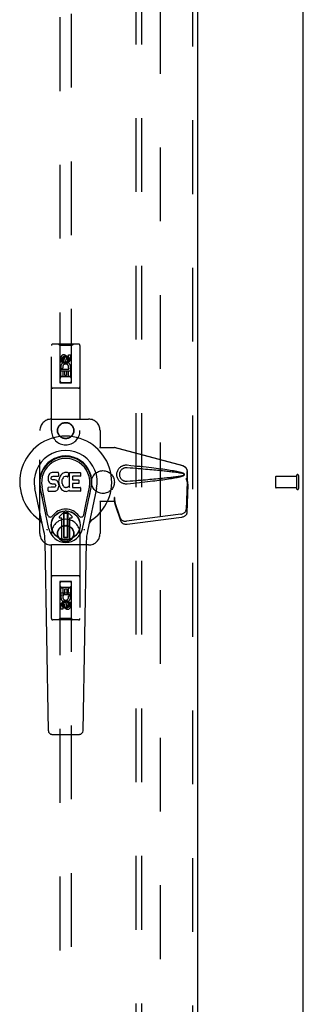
# Model space of a CAD drawing. Header units: inches. Extents: x 0 to 293, y 0 to 190.
# Tile 51 of 65: x 134.36 to 140.56, y 85.35 to 106.86. Entities that reach past the tile are written whole.
import ezdxf

# ---------------------------------------------------------------- set-up
doc = ezdxf.new("R2010")
doc.units = ezdxf.units.IN
doc.header["$LTSCALE"] = 16.12069
doc.header["$MEASUREMENT"] = 0
doc.linetypes.add('HIDDEN', pattern=[0.2, 0.1, -0.1])
doc.layers.get('0').update_dxf_attribs({"linetype": 'CONTINUOUS'})
for name, color, linetype in [('DEFAULT_2', 8, 'HIDDEN'), ('RIGHTHAND_DOOR_ASSEMBLY', 7, 'CONTINUOUS'), ('SUBPANEL', 7, 'CONTINUOUS')]:
    doc.layers.add(name, color=color, linetype=linetype)

msp = doc.modelspace()

# ---------------------------------------------------------------- linework, layer by layer
at = {"color": 3, "linetype": 'Continuous'}
msp.add_line((140.556, 53.866), (140.556, 139.658), dxfattribs=at)
at = {"layer": 'DEFAULT_2', "color": 8, "linetype": 'HIDDEN'}
for p, q in [((137.431, 136.314), (137.431, 57.21)), ((139.952, 96.876), (139.952, 96.648)), ((140.409, 96.886), (139.962, 96.886)), ((140.409, 96.904), (140.409, 96.62)), ((140.452, 96.904), (140.452, 96.62)), ((140.409, 96.638), (139.962, 96.638))]:
    msp.add_line(p, q, dxfattribs=at)
for centre, radius, start, end in [((139.962, 96.876), 0.01, 90, 180), ((140.431, 96.904), 0.0215, 0, 180), ((139.962, 96.648), 0.01, 180, 270), ((140.431, 96.62), 0.0215, 180, 360)]:
    msp.add_arc(centre, radius, start, end, dxfattribs=at)
at = {"layer": 'RIGHTHAND_DOOR_ASSEMBLY', "color": 8, "linetype": 'HIDDEN'}
for p, q in [((138.14, 136.908), (138.14, 56.616)), ((135.244, 135.935), (135.244, 98.933)), ((135.494, 98.933), (135.494, 135.935)), ((135.056, 97.887), (135.056, 99.745)), ((135.651, 99.775), (135.086, 99.775)), ((135.239, 99.745), (135.209, 99.775)), ((135.499, 99.745), (135.239, 99.745)), ((135.239, 99.745), (135.242, 98.935)), ((135.495, 98.935), (135.499, 99.745)), ((135.499, 99.745), (135.529, 99.775)), ((135.681, 99.745), (135.681, 97.887)), ((135.262, 99.385), (135.262, 99.477)), ((135.305, 99.477), (135.305, 99.385)), ((135.369, 99.506), (135.306, 99.47)), ((135.306, 99.47), (135.316, 99.465)), ((135.306, 99.47), (135.306, 99.398)), ((135.306, 99.398), (135.316, 99.404)), ((135.306, 99.398), (135.369, 99.362)), ((135.369, 99.495), (135.316, 99.465)), ((135.316, 99.465), (135.316, 99.404)), ((135.316, 99.404), (135.369, 99.374)), ((135.348, 99.449), (135.348, 99.477)), ((135.431, 99.47), (135.369, 99.506)), ((135.369, 99.506), (135.369, 99.495)), ((135.421, 99.465), (135.369, 99.495)), ((135.369, 99.374), (135.421, 99.404)), ((135.369, 99.362), (135.431, 99.398)), ((135.389, 99.491), (135.389, 99.445)), ((135.431, 99.47), (135.421, 99.465)), ((135.421, 99.404), (135.421, 99.465)), ((135.431, 99.398), (135.421, 99.404)), ((135.431, 99.398), (135.431, 99.47)), ((135.433, 99.541), (135.475, 99.541)), ((135.433, 99.449), (135.433, 99.541)), ((135.475, 99.541), (135.475, 99.449)), ((135.496, 99.185), (135.241, 99.185)), ((135.305, 99.385), (135.262, 99.385)), ((135.262, 99.229), (135.44, 99.229)), ((135.262, 99.072), (135.262, 99.229)), ((135.31, 99.253), (135.271, 99.236)), ((135.347, 99.186), (135.305, 99.186)), ((135.305, 99.186), (135.305, 99.072)), ((135.347, 99.094), (135.347, 99.186)), ((135.369, 99.362), (135.369, 99.374)), ((135.433, 99.186), (135.389, 99.186)), ((135.389, 99.186), (135.389, 99.094)), ((135.44, 99.229), (135.421, 99.242)), ((135.433, 99.072), (135.433, 99.186)), ((135.465, 99.232), (135.463, 99.229)), ((135.463, 99.229), (135.475, 99.229)), ((135.475, 99.229), (135.475, 99.072)), ((135.305, 99.072), (135.262, 99.072)), ((135.454, 99.06), (135.284, 99.06)), ((135.389, 99.094), (135.347, 99.094)), ((135.475, 99.072), (135.433, 99.072)), ((135.651, 98.81), (135.086, 98.81)), ((135.242, 98.935), (135.495, 98.935)), ((135.244, 98.936), (135.494, 98.936)), ((135.244, 98.933), (135.494, 98.933)), ((135.056, 98.137), (135.869, 98.137)), ((134.806, 95.637), (134.806, 97.887)), ((136.119, 97.887), (136.119, 97.534)), ((136.116, 97.517), (136.119, 97.534)), ((136.116, 97.517), (136.437, 97.517)), ((136.123, 97.517), (136.119, 97.534)), ((137.926, 97.115), (136.429, 97.517)), ((137.934, 97.115), (136.437, 97.517)), ((137.997, 96.846), (138.019, 96.764)), ((138.005, 96.846), (138.027, 96.764)), ((138.019, 96.764), (138.019, 96.994)), ((138.027, 96.764), (138.027, 96.994)), ((138.018, 96.776), (137.999, 96.161)), ((138.032, 96.705), (138.013, 96.089)), ((138.018, 96.776), (138.032, 96.705)), ((138.027, 96.764), (138.019, 96.764)), ((138.02, 96.792), (138.029, 96.735)), ((138.029, 96.735), (138.031, 96.719)), ((136.437, 96.425), (136.429, 96.425)), ((136.429, 96.425), (136.429, 96.337)), ((136.437, 96.425), (136.437, 96.337)), ((136.437, 96.337), (136.116, 96.337)), ((136.116, 96.337), (136.119, 96.32)), ((136.123, 96.337), (136.119, 96.32)), ((136.119, 96.32), (136.119, 95.637)), ((136.567, 95.967), (136.435, 96.35)), ((136.449, 96.279), (136.435, 96.35)), ((136.44, 96.346), (136.449, 96.279)), ((136.581, 95.895), (136.449, 96.279)), ((137.882, 96.061), (136.694, 95.909)), ((137.895, 95.99), (136.708, 95.838)), ((135.056, 93.78), (135.056, 95.637)), ((135.681, 95.637), (135.681, 93.78)), ((135.869, 95.387), (135.056, 95.387)), ((135.651, 94.715), (135.086, 94.715)), ((135.242, 94.59), (135.239, 93.78)), ((135.242, 94.59), (135.495, 94.59)), ((135.494, 94.591), (135.244, 94.591)), ((135.244, 94.591), (135.244, 57.59)), ((135.494, 94.588), (135.244, 94.588)), ((135.262, 94.452), (135.305, 94.452)), ((135.262, 94.296), (135.262, 94.452)), ((135.284, 94.465), (135.454, 94.465)), ((135.305, 94.452), (135.305, 94.338)), ((135.433, 94.452), (135.475, 94.452)), ((135.433, 94.338), (135.433, 94.452)), ((135.475, 94.452), (135.475, 94.296)), ((135.494, 57.59), (135.494, 94.591)), ((135.499, 93.78), (135.495, 94.59)), ((135.241, 94.34), (135.496, 94.34)), ((135.274, 94.296), (135.262, 94.296)), ((135.273, 94.292), (135.274, 94.296)), ((135.475, 94.296), (135.298, 94.296)), ((135.298, 94.296), (135.316, 94.283)), ((135.305, 94.338), (135.348, 94.338)), ((135.348, 94.43), (135.391, 94.43)), ((135.348, 94.338), (135.348, 94.43)), ((135.391, 94.43), (135.391, 94.338)), ((135.391, 94.338), (135.433, 94.338)), ((135.427, 94.271), (135.466, 94.288)), ((135.262, 93.983), (135.262, 94.075)), ((135.305, 94.075), (135.305, 93.983)), ((135.369, 94.162), (135.306, 94.126)), ((135.306, 94.126), (135.316, 94.12)), ((135.306, 94.126), (135.306, 94.054)), ((135.306, 94.054), (135.316, 94.06)), ((135.306, 94.054), (135.369, 94.018)), ((135.369, 94.15), (135.316, 94.12)), ((135.316, 94.12), (135.316, 94.06)), ((135.316, 94.06), (135.369, 94.029)), ((135.348, 94.033), (135.348, 94.079)), ((135.431, 94.126), (135.369, 94.162)), ((135.369, 94.162), (135.369, 94.15)), ((135.421, 94.12), (135.369, 94.15)), ((135.369, 94.029), (135.421, 94.06)), ((135.369, 94.018), (135.431, 94.054)), ((135.369, 94.018), (135.369, 94.029)), ((135.389, 94.075), (135.389, 94.047)), ((135.431, 94.126), (135.421, 94.12)), ((135.421, 94.06), (135.421, 94.12)), ((135.431, 94.054), (135.421, 94.06)), ((135.431, 94.054), (135.431, 94.126)), ((135.433, 94.139), (135.475, 94.139)), ((135.433, 94.047), (135.433, 94.139)), ((135.475, 94.139), (135.475, 94.047)), ((135.305, 93.983), (135.262, 93.983)), ((135.651, 93.75), (135.086, 93.75)), ((135.239, 93.78), (135.209, 93.75)), ((135.499, 93.78), (135.239, 93.78)), ((135.499, 93.78), (135.529, 93.75))]:
    msp.add_line(p, q, dxfattribs=at)
at = {"layer": 'RIGHTHAND_DOOR_ASSEMBLY', "color": 3, "linetype": 'Continuous'}
msp.add_line((138.244, 136.908), (138.244, 56.616), dxfattribs=at)
at = {"layer": 'RIGHTHAND_DOOR_ASSEMBLY', "color": 7, "linetype": 'Continuous'}
for p, q in [((134.984, 96.876), (134.983, 96.853)), ((134.983, 96.853), (134.983, 96.829)), ((134.983, 96.829), (134.987, 96.805)), ((134.99, 96.9), (134.984, 96.876)), ((134.999, 96.922), (134.99, 96.9)), ((135.013, 96.942), (134.999, 96.922)), ((135.021, 96.95), (135.013, 96.942)), ((135.031, 96.956), (135.021, 96.95)), ((135.052, 96.966), (135.031, 96.956)), ((135.076, 96.973), (135.052, 96.966)), ((135.054, 96.856), (135.056, 96.871)), ((135.054, 96.841), (135.054, 96.856)), ((135.054, 96.833), (135.054, 96.841)), ((135.057, 96.826), (135.054, 96.833)), ((135.056, 96.871), (135.06, 96.878)), ((135.061, 96.82), (135.057, 96.826)), ((135.06, 96.878), (135.065, 96.883)), ((135.067, 96.816), (135.061, 96.82)), ((135.065, 96.883), (135.08, 96.887)), ((135.082, 96.812), (135.067, 96.816)), ((135.215, 96.973), (135.076, 96.973)), ((135.08, 96.887), (135.095, 96.888)), ((135.106, 96.813), (135.082, 96.812)), ((135.095, 96.888), (135.207, 96.888)), ((135.13, 96.811), (135.106, 96.813)), ((135.153, 96.806), (135.13, 96.811)), ((135.207, 96.888), (135.213, 96.889)), ((135.213, 96.889), (135.215, 96.894)), ((135.217, 96.931), (135.215, 96.973)), ((135.215, 96.894), (135.216, 96.907)), ((135.219, 96.809), (135.215, 96.765)), ((135.216, 96.907), (135.217, 96.931)), ((135.224, 96.831), (135.219, 96.809)), ((135.23, 96.853), (135.224, 96.831)), ((135.238, 96.873), (135.23, 96.853)), ((135.249, 96.893), (135.238, 96.873)), ((135.262, 96.911), (135.249, 96.893)), ((135.277, 96.928), (135.262, 96.911)), ((135.293, 96.943), (135.277, 96.928)), ((135.292, 96.82), (135.288, 96.808)), ((135.298, 96.832), (135.292, 96.82)), ((135.311, 96.956), (135.293, 96.943)), ((135.312, 96.855), (135.298, 96.832)), ((135.332, 96.965), (135.311, 96.956)), ((135.32, 96.866), (135.312, 96.855)), ((135.331, 96.873), (135.32, 96.866)), ((135.356, 96.884), (135.331, 96.873)), ((135.353, 96.97), (135.332, 96.965)), ((135.376, 96.972), (135.353, 96.97)), ((135.369, 96.887), (135.356, 96.884)), ((135.382, 96.887), (135.369, 96.887)), ((135.398, 96.972), (135.376, 96.972)), ((135.395, 96.884), (135.382, 96.887)), ((135.408, 96.879), (135.395, 96.884)), ((135.409, 96.97), (135.398, 96.972)), ((135.42, 96.967), (135.409, 96.97)), ((135.44, 96.949), (135.414, 96.881)), ((135.438, 96.954), (135.42, 96.967)), ((135.449, 96.971), (135.685, 96.971)), ((135.449, 96.646), (135.449, 96.971)), ((135.519, 96.884), (135.519, 96.816)), ((135.685, 96.888), (135.523, 96.888)), ((135.523, 96.812), (135.654, 96.812)), ((135.69, 96.967), (135.69, 96.893)), ((134.892, 95.692), (134.695, 96.618)), ((135.003, 95.74), (134.81, 96.643)), ((134.859, 96.417), (134.814, 96.644)), ((134.926, 96.27), (134.852, 96.651)), ((134.985, 96.567), (134.985, 96.642)), ((134.987, 96.805), (134.996, 96.783)), ((135.049, 96.647), (134.99, 96.646)), ((134.996, 96.783), (135.009, 96.763)), ((135.009, 96.763), (135.025, 96.746)), ((135.025, 96.746), (135.045, 96.732)), ((135.045, 96.732), (135.056, 96.728)), ((135.11, 96.647), (135.049, 96.647)), ((135.056, 96.728), (135.068, 96.726)), ((135.068, 96.726), (135.115, 96.726)), ((135.125, 96.648), (135.11, 96.647)), ((135.115, 96.726), (135.123, 96.725)), ((135.123, 96.725), (135.13, 96.723)), ((135.131, 96.652), (135.125, 96.648)), ((135.13, 96.723), (135.136, 96.718)), ((135.137, 96.657), (135.131, 96.652)), ((135.136, 96.718), (135.141, 96.712)), ((135.146, 96.669), (135.137, 96.657)), ((135.141, 96.712), (135.147, 96.699)), ((135.149, 96.676), (135.146, 96.669)), ((135.147, 96.699), (135.15, 96.683)), ((135.15, 96.683), (135.149, 96.676)), ((135.164, 96.801), (135.153, 96.806)), ((135.174, 96.795), (135.164, 96.801)), ((135.191, 96.778), (135.174, 96.795)), ((135.177, 96.581), (135.194, 96.598)), ((135.204, 96.758), (135.191, 96.778)), ((135.194, 96.598), (135.201, 96.608)), ((135.201, 96.608), (135.206, 96.619)), ((135.214, 96.736), (135.204, 96.758)), ((135.206, 96.619), (135.215, 96.641)), ((135.22, 96.712), (135.214, 96.736)), ((135.215, 96.765), (135.216, 96.743)), ((135.215, 96.641), (135.221, 96.665)), ((135.216, 96.743), (135.219, 96.721)), ((135.219, 96.721), (135.223, 96.699)), ((135.223, 96.688), (135.22, 96.712)), ((135.221, 96.665), (135.223, 96.688)), ((135.223, 96.699), (135.23, 96.678)), ((135.23, 96.678), (135.252, 96.639)), ((135.252, 96.639), (135.264, 96.62)), ((135.264, 96.62), (135.279, 96.603)), ((135.279, 96.603), (135.296, 96.588)), ((135.285, 96.781), (135.284, 96.754)), ((135.284, 96.754), (135.286, 96.741)), ((135.288, 96.808), (135.285, 96.781)), ((135.286, 96.741), (135.289, 96.728)), ((135.289, 96.728), (135.299, 96.703)), ((135.299, 96.703), (135.312, 96.68)), ((135.312, 96.68), (135.321, 96.67)), ((135.321, 96.67), (135.331, 96.661)), ((135.331, 96.661), (135.342, 96.654)), ((135.342, 96.654), (135.355, 96.649)), ((135.355, 96.649), (135.368, 96.646)), ((135.368, 96.646), (135.381, 96.646)), ((135.381, 96.646), (135.394, 96.648)), ((135.394, 96.648), (135.407, 96.652)), ((135.407, 96.652), (135.419, 96.657)), ((135.419, 96.657), (135.43, 96.665)), ((135.437, 96.664), (135.449, 96.646)), ((135.52, 96.725), (135.52, 96.648)), ((135.654, 96.73), (135.524, 96.73)), ((135.524, 96.643), (135.686, 96.643)), ((135.659, 96.807), (135.659, 96.734)), ((135.69, 96.639), (135.69, 96.566)), ((135.735, 95.74), (135.927, 96.643)), ((135.811, 96.27), (135.886, 96.651)), ((136.043, 96.618), (135.845, 95.692)), ((135.879, 96.417), (135.923, 96.644)), ((134.99, 96.562), (135.134, 96.562)), ((135.134, 96.562), (135.146, 96.564)), ((135.146, 96.564), (135.157, 96.568)), ((135.157, 96.568), (135.177, 96.581)), ((135.296, 96.588), (135.313, 96.575)), ((135.313, 96.575), (135.323, 96.57)), ((135.323, 96.57), (135.334, 96.566)), ((135.334, 96.566), (135.355, 96.56)), ((135.355, 96.56), (135.377, 96.558)), ((135.377, 96.558), (135.399, 96.561)), ((135.399, 96.561), (135.421, 96.568)), ((135.421, 96.568), (135.44, 96.579)), ((135.45, 96.579), (135.44, 96.579)), ((135.44, 96.579), (135.44, 96.579)), ((135.45, 96.566), (135.45, 96.579)), ((135.686, 96.562), (135.455, 96.562)), ((134.974, 96.045), (134.926, 96.27)), ((135.763, 96.045), (135.811, 96.27)), ((135.231, 96.009), (135.341, 96.119)), ((135.341, 96.119), (135.231, 96.009)), ((135.286, 95.975), (135.244, 95.975)), ((135.286, 95.975), (135.244, 95.975)), ((135.286, 95.975), (135.286, 95.975)), ((135.286, 95.516), (135.286, 95.975)), ((135.286, 95.516), (135.286, 95.975)), ((135.325, 96.081), (135.339, 96.095)), ((135.339, 96.067), (135.325, 96.081)), ((135.325, 95.554), (135.325, 96.081)), ((135.339, 96.095), (135.398, 96.095)), ((135.339, 96.095), (135.353, 96.081)), ((135.353, 96.081), (135.339, 96.067)), ((135.339, 95.568), (135.339, 96.067)), ((135.353, 96.081), (135.384, 96.081)), ((135.384, 96.081), (135.398, 96.095)), ((135.398, 96.067), (135.384, 96.081)), ((135.507, 96.009), (135.397, 96.119)), ((135.397, 96.119), (135.507, 96.009)), ((135.398, 96.095), (135.412, 96.081)), ((135.412, 96.081), (135.398, 96.067)), ((135.398, 96.067), (135.398, 95.568)), ((135.412, 96.081), (135.412, 95.554)), ((135.493, 95.975), (135.451, 95.975)), ((135.493, 95.975), (135.451, 95.975)), ((135.451, 95.975), (135.451, 95.975)), ((135.451, 95.975), (135.451, 95.516)), ((135.451, 95.975), (135.451, 95.516)), ((135.325, 95.554), (135.339, 95.568)), ((135.339, 95.54), (135.325, 95.554)), ((135.339, 95.568), (135.353, 95.554)), ((135.353, 95.554), (135.339, 95.54)), ((135.398, 95.54), (135.339, 95.54)), ((135.384, 95.554), (135.353, 95.554)), ((135.384, 95.554), (135.398, 95.568)), ((135.398, 95.54), (135.384, 95.554)), ((135.398, 95.568), (135.412, 95.554)), ((135.412, 95.554), (135.398, 95.54)), ((134.99, 91.328), (134.918, 95.467)), ((135.747, 91.328), (135.82, 95.467)), ((135.069, 91.25), (135.669, 91.25))]:
    msp.add_line(p, q, dxfattribs=at)
at = {"layer": 'RIGHTHAND_DOOR_ASSEMBLY', "color": 8, "linetype": 'HIDDEN'}
for points in [[(136.713, 96.719), (136.7, 96.718), (136.687, 96.718), (136.674, 96.719), (136.661, 96.72), (136.648, 96.723), (136.636, 96.726), (136.624, 96.73), (136.612, 96.735), (136.6, 96.74), (136.588, 96.746), (136.577, 96.754), (136.566, 96.762), (136.554, 96.772), (136.543, 96.783), (136.532, 96.795), (136.522, 96.81), (136.512, 96.825), (136.504, 96.841), (136.498, 96.857), (136.493, 96.874), (136.489, 96.892), (136.487, 96.909), (136.486, 96.926), (136.487, 96.943), (136.489, 96.961), (136.492, 96.978), (136.497, 96.995), (136.504, 97.012), (136.512, 97.028), (136.521, 97.043), (136.531, 97.057), (136.542, 97.07), (136.553, 97.081), (136.565, 97.091), (136.576, 97.1), (136.588, 97.107), (136.599, 97.113), (136.611, 97.119), (136.623, 97.124), (136.635, 97.128), (136.648, 97.131), (136.661, 97.134), (136.674, 97.135)], [(136.713, 96.773), (136.703, 96.772), (136.694, 96.772), (136.685, 96.773), (136.675, 96.774), (136.666, 96.776), (136.657, 96.778), (136.648, 96.781), (136.639, 96.785), (136.631, 96.789), (136.623, 96.794), (136.614, 96.799), (136.606, 96.805), (136.598, 96.812), (136.59, 96.82), (136.582, 96.829), (136.575, 96.839), (136.568, 96.85), (136.562, 96.861), (136.558, 96.872), (136.554, 96.884), (136.552, 96.895), (136.55, 96.905), (136.549, 96.916), (136.548, 96.926), (136.549, 96.937), (136.55, 96.947), (136.551, 96.958), (136.554, 96.969), (136.557, 96.98), (136.562, 96.991), (136.567, 97.002), (136.574, 97.013), (136.581, 97.023), (136.589, 97.033), (136.597, 97.041), (136.605, 97.048), (136.613, 97.054), (136.622, 97.06), (136.63, 97.065), (136.639, 97.069), (136.647, 97.072), (136.656, 97.076), (136.666, 97.078), (136.675, 97.08), (136.684, 97.081), (136.694, 97.082), (136.703, 97.082), (136.713, 97.082)], [(136.674, 97.135), (136.687, 97.136), (136.7, 97.136), (136.713, 97.135)], [(136.713, 97.135), (136.788, 97.127), (136.861, 97.12), (136.931, 97.113), (136.997, 97.106), (137.062, 97.099), (137.123, 97.092), (137.182, 97.086), (137.239, 97.079), (137.293, 97.073), (137.345, 97.066), (137.395, 97.06), (137.443, 97.054), (137.488, 97.048), (137.532, 97.042), (137.574, 97.036), (137.615, 97.03), (137.653, 97.024), (137.69, 97.018), (137.725, 97.012), (137.759, 97.006), (137.792, 96.999), (137.822, 96.993), (137.852, 96.986), (137.88, 96.979), (137.906, 96.971), (137.931, 96.962)], [(136.713, 97.082), (136.776, 97.076), (136.837, 97.071), (136.896, 97.066), (136.953, 97.061), (137.008, 97.056), (137.061, 97.052), (137.112, 97.047), (137.16, 97.043), (137.207, 97.039), (137.252, 97.034), (137.295, 97.03), (137.337, 97.027), (137.376, 97.023), (137.414, 97.019), (137.45, 97.016), (137.484, 97.012), (137.517, 97.009), (137.548, 97.005), (137.578, 97.002), (137.607, 96.999), (137.636, 96.996), (137.663, 96.993), (137.69, 96.989), (137.717, 96.986), (137.744, 96.983), (137.771, 96.979), (137.798, 96.975), (137.825, 96.971), (137.851, 96.967), (137.878, 96.962), (137.905, 96.957), (137.931, 96.951)], [(137.926, 97.115), (137.939, 97.11), (137.952, 97.105), (137.963, 97.098), (137.974, 97.09), (137.984, 97.08), (137.993, 97.07), (138.001, 97.059), (138.007, 97.047), (138.012, 97.034), (138.016, 97.021), (138.018, 97.008), (138.019, 96.994)], [(138.027, 96.994), (138.026, 97.008), (138.024, 97.021), (138.02, 97.034), (138.015, 97.047), (138.008, 97.059), (138.001, 97.07), (137.992, 97.08), (137.982, 97.09), (137.971, 97.098), (137.959, 97.105), (137.947, 97.11), (137.934, 97.115)], [(137.931, 96.903), (137.905, 96.897), (137.878, 96.892), (137.852, 96.887), (137.825, 96.883), (137.798, 96.879), (137.771, 96.875), (137.745, 96.871), (137.718, 96.868), (137.691, 96.865), (137.664, 96.862), (137.636, 96.858), (137.608, 96.855), (137.579, 96.852), (137.549, 96.849), (137.518, 96.845), (137.485, 96.842), (137.451, 96.839), (137.415, 96.835), (137.377, 96.831), (137.337, 96.828), (137.296, 96.824), (137.253, 96.82), (137.208, 96.816), (137.161, 96.811), (137.112, 96.807), (137.061, 96.802), (137.009, 96.798), (136.954, 96.793), (136.897, 96.788), (136.838, 96.783), (136.776, 96.778), (136.713, 96.773)], [(137.931, 96.892), (137.908, 96.884), (137.884, 96.877), (137.859, 96.87), (137.832, 96.864), (137.805, 96.858), (137.775, 96.852), (137.745, 96.846), (137.713, 96.84), (137.68, 96.835), (137.646, 96.829), (137.61, 96.823), (137.572, 96.818), (137.533, 96.812), (137.492, 96.807), (137.45, 96.801), (137.406, 96.795), (137.36, 96.79), (137.312, 96.784), (137.262, 96.778), (137.211, 96.772), (137.157, 96.766), (137.1, 96.759), (137.042, 96.753), (136.981, 96.747), (136.918, 96.74), (136.852, 96.733), (136.784, 96.726), (136.713, 96.719)], [(137.931, 96.962), (137.937, 96.959), (137.942, 96.955), (137.947, 96.95), (137.95, 96.945), (137.953, 96.939), (137.955, 96.933), (137.955, 96.927), (137.955, 96.921), (137.953, 96.915), (137.951, 96.909), (137.947, 96.904), (137.942, 96.899), (137.937, 96.895), (137.931, 96.892)], [(137.931, 96.951), (137.936, 96.949), (137.941, 96.947), (137.944, 96.944), (137.948, 96.94), (137.95, 96.936), (137.951, 96.931), (137.951, 96.927), (137.951, 96.922), (137.95, 96.918), (137.947, 96.914), (137.944, 96.91), (137.94, 96.907), (137.936, 96.905), (137.931, 96.903)], [(137.997, 96.846), (138.002, 96.826), (138.008, 96.807), (138.013, 96.788), (138.019, 96.77), (138.024, 96.752), (138.029, 96.735)], [(138.005, 96.846), (138.007, 96.836), (138.01, 96.827), (138.013, 96.818), (138.015, 96.809), (138.018, 96.8), (138.02, 96.792)], [(138.02, 96.792), (138.02, 96.789), (138.02, 96.786), (138.019, 96.783), (138.019, 96.781), (138.019, 96.778), (138.018, 96.776)], [(138.031, 96.719), (138.031, 96.709), (138.032, 96.705)], [(136.429, 96.425), (136.432, 96.404), (136.434, 96.384), (136.437, 96.365), (136.44, 96.346)], [(136.437, 96.425), (136.437, 96.414), (136.436, 96.384)], [(136.444, 96.317), (136.442, 96.328), (136.44, 96.346), (136.438, 96.362), (136.437, 96.376), (136.436, 96.389), (136.436, 96.397)], [(136.436, 96.384), (136.436, 96.375), (136.436, 96.366)], [(136.436, 96.366), (136.436, 96.361), (136.436, 96.358), (136.436, 96.355), (136.435, 96.353), (136.435, 96.35)], [(136.567, 95.967), (136.571, 95.957), (136.577, 95.948), (136.584, 95.939), (136.593, 95.932), (136.603, 95.925), (136.614, 95.919), (136.626, 95.915), (136.638, 95.911), (136.652, 95.909), (136.666, 95.908), (136.68, 95.908), (136.694, 95.909)], [(137.882, 96.061), (137.897, 96.064), (137.912, 96.068), (137.926, 96.073), (137.94, 96.08), (137.953, 96.088), (137.964, 96.096), (137.974, 96.106), (137.983, 96.116), (137.989, 96.127), (137.994, 96.138), (137.998, 96.149), (137.999, 96.161)], [(138.013, 96.089), (138.011, 96.078), (138.008, 96.067), (138.003, 96.056), (137.996, 96.045), (137.988, 96.035), (137.978, 96.025), (137.966, 96.017), (137.953, 96.009), (137.94, 96.002), (137.925, 95.997), (137.911, 95.993), (137.895, 95.99)], [(136.708, 95.838), (136.693, 95.837), (136.679, 95.837), (136.665, 95.838), (136.652, 95.84), (136.639, 95.844), (136.627, 95.848), (136.616, 95.854), (136.606, 95.861), (136.598, 95.868), (136.591, 95.877), (136.585, 95.886), (136.581, 95.895)]]:
    msp.add_lwpolyline(points, dxfattribs=at)
at = {"layer": 'RIGHTHAND_DOOR_ASSEMBLY', "color": 7, "linetype": 'Continuous'}
for points in [[(134.971, 95.709), (134.969, 95.715), (134.967, 95.72), (134.966, 95.726), (134.964, 95.731)], [(135.773, 95.731), (135.772, 95.726), (135.77, 95.72), (135.769, 95.715), (135.767, 95.709)]]:
    msp.add_lwpolyline(points, dxfattribs=at)
at = {"layer": 'RIGHTHAND_DOOR_ASSEMBLY', "color": 8, "linetype": 'HIDDEN'}
for centre, radius in [((135.369, 99.435), 0.085), ((135.369, 99.435), 0.0845), ((135.369, 97.887), 0.18), ((135.369, 97.887), 0.172), ((135.369, 95.637), 0.18), ((135.369, 95.637), 0.172), ((135.369, 94.09), 0.085), ((135.369, 94.09), 0.0845)]:
    msp.add_circle(centre, radius, dxfattribs=at)
at = {"layer": 'RIGHTHAND_DOOR_ASSEMBLY', "color": 7, "linetype": 'Continuous'}
for radius in [0.317, 0.313]:
    msp.add_circle((135.369, 95.818), radius, dxfattribs=at)
at = {"layer": 'RIGHTHAND_DOOR_ASSEMBLY', "color": 8, "linetype": 'HIDDEN'}
for centre, radius, start, end in [((135.086, 99.745), 0.03, 90, 180), ((135.651, 99.745), 0.03, 0, 90), ((135.327, 99.477), 0.0644, 12.2995, 180.0775), ((135.327, 99.477), 0.0219, 359.9011, 180), ((135.412, 99.449), 0.0635, 180, 360), ((135.411, 99.449), 0.0219, 190.307, 360), ((135.369, 99.278), 0.107, 334.2636, 203.4027), ((135.369, 99.278), 0.0639, 324.8895, 203.4026), ((135.284, 99.02), 0.04, 90, 180), ((135.284, 98.975), 0.04, 180, 270), ((135.454, 99.02), 0.04, 0, 90), ((135.454, 98.975), 0.04, 270, 360), ((135.086, 98.84), 0.03, 180, 270), ((135.651, 98.84), 0.03, 270, 360), ((135.056, 97.887), 0.25, 90, 180), ((135.869, 97.887), 0.25, 0, 90), ((135.369, 97.887), 0.312, 180, 360), ((135.369, 95.637), 0.312, 0, 180), ((135.056, 95.637), 0.25, 180, 270), ((135.869, 95.637), 0.25, 270, 360), ((135.086, 94.685), 0.03, 90, 180), ((135.651, 94.685), 0.03, 0, 90), ((135.284, 94.55), 0.04, 90, 180), ((135.284, 94.505), 0.04, 180, 270), ((135.454, 94.55), 0.04, 0, 90), ((135.454, 94.505), 0.04, 270, 360), ((135.369, 94.246), 0.107, 154.2636, 23.4027), ((135.369, 94.246), 0.0639, 144.8895, 23.4026), ((135.326, 94.075), 0.0635, 0, 180), ((135.327, 94.075), 0.0219, 10.307, 180), ((135.411, 94.047), 0.0644, 192.2995, 0.0775), ((135.411, 94.047), 0.0219, 179.9011, 360), ((135.086, 93.78), 0.03, 180, 270), ((135.651, 93.78), 0.03, 270, 360)]:
    msp.add_arc(centre, radius, start, end, dxfattribs=at)
at = {"layer": 'RIGHTHAND_DOOR_ASSEMBLY', "color": 7, "linetype": 'Continuous'}
for centre, radius, start, end in [((135.369, 96.762), 1.004, 305.5066, 234.4934), ((135.369, 96.762), 0.689, 347.9703, 192.0297), ((135.369, 96.762), 0.571, 347.9703, 192.0297), ((135.369, 96.752), 0.527, 348.9402, 191.0594), ((135.409, 96.883), 0.00448, 246.1578, 339.0016), ((135.436, 96.951), 0.00448, 339.0016, 51.8729), ((135.523, 96.884), 0.00448, 90, 180), ((135.523, 96.816), 0.00448, 180, 270), ((135.654, 96.807), 0.00448, 0, 90), ((135.685, 96.967), 0.00448, 0, 90), ((135.685, 96.893), 0.00448, 270, 360), ((134.99, 96.642), 0.00448, 90, 180.0119), ((135.433, 96.661), 0.00448, 34.0893, 127.3444), ((135.524, 96.725), 0.00448, 90, 180), ((135.524, 96.648), 0.00448, 180, 270), ((135.654, 96.734), 0.00448, 270, 360), ((135.686, 96.639), 0.00448, 0, 90), ((134.99, 96.567), 0.00483, 180, 270), ((135.455, 96.566), 0.00448, 180, 270), ((135.686, 96.566), 0.00448, 270, 360), ((135.369, 95.818), 0.354, 35.4237, 144.5763), ((135.032, 96.057), 0.0591, 192.0297, 324.5763), ((135.244, 95.995), 0.0197, 135, 270), ((135.244, 95.995), 0.0195, 135, 270), ((135.369, 96.091), 0.0394, 45, 135), ((135.369, 96.091), 0.0392, 45, 135), ((135.493, 95.995), 0.0197, 270, 45), ((135.493, 95.995), 0.0195, 270, 45), ((135.706, 96.057), 0.0591, 215.4237, 347.9703), ((134.671, 95.785), 0.197, 12.0297, 54.4934), ((135.369, 95.818), 0.374, 192.0297, 347.9703), ((136.066, 95.785), 0.197, 125.5066, 167.9703), ((133.737, 95.446), 1.181, 1, 12.0297), ((137, 95.446), 1.181, 167.9703, 179), ((135.369, 95.818), 0.313, 254.7027, 285.2973), ((135.069, 91.329), 0.0787, 181, 270), ((135.669, 91.329), 0.0787, 270, 359)]:
    msp.add_arc(centre, radius, start, end, dxfattribs=at)
msp.add_ellipse((135.369, 96.752), major_axis=(0, 0.565), ratio=0.999848, start_param=-1.76365, end_param=1.76365, dxfattribs=at)
at = {"layer": 'SUBPANEL', "color": 8, "linetype": 'HIDDEN'}
for p, q in [((136.9, 133.731), (136.9, 59.793)), ((137.025, 133.731), (137.025, 59.793))]:
    msp.add_line(p, q, dxfattribs=at)
msp.add_circle((136.181, 96.762), 0.25, dxfattribs=at)

doc.saveas('drawing.dxf')
